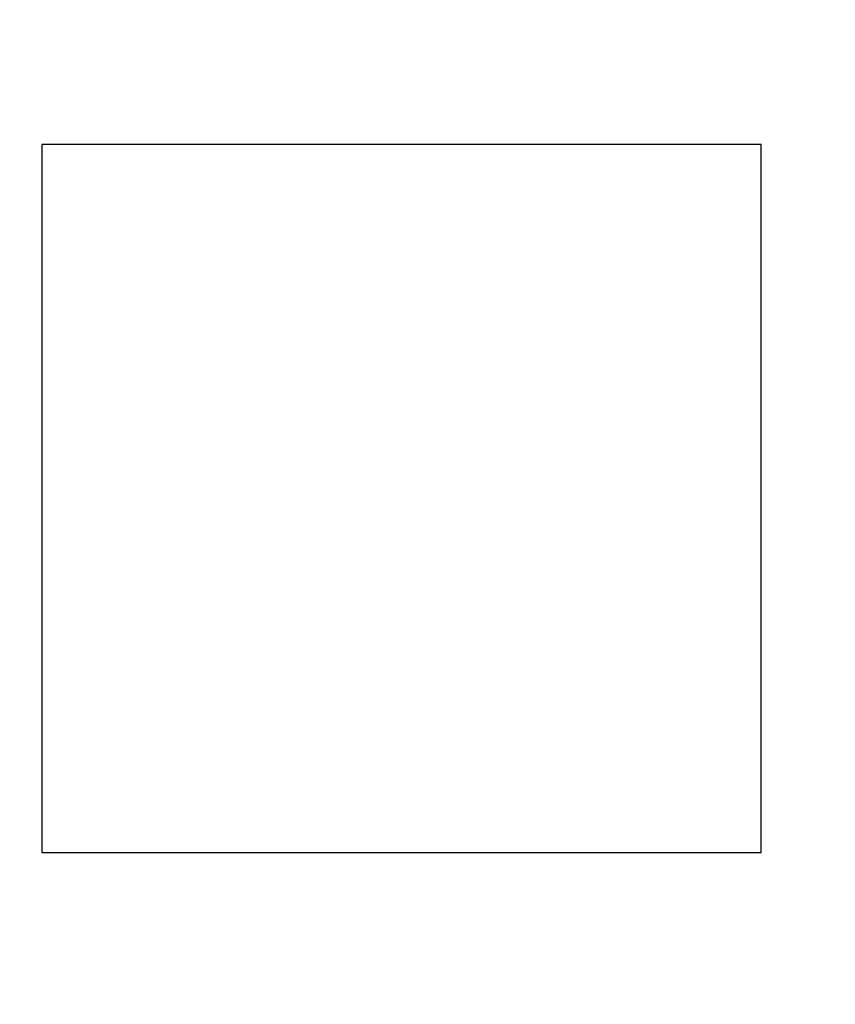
# Model space of a CAD drawing. Header units: inches. Extents: x -39 to 106, y -45 to 75.
# Tile 28 of 222: x -1.69 to 1.88, y -15.15 to -10.83. Entities that reach past the tile are written whole.
import ezdxf

# ---------------------------------------------------------------- set-up
doc = ezdxf.new("R2010")
doc.units = ezdxf.units.IN
doc.header["$LTSCALE"] = 1.21
doc.header["$MEASUREMENT"] = 0
doc.header["$PDMODE"] = 3
doc.header["$PDSIZE"] = 0.3125
doc.layers.get('0').update_dxf_attribs({"linetype": 'CONTINUOUS'})
doc.layers.get('Defpoints').update_dxf_attribs({"linetype": 'CONTINUOUS'})
doc.layers.add('DIM', color=3, linetype='CONTINUOUS')
doc.styles.get("Standard").update_dxf_attribs({"font": 'txt', "width": 0.8})
doc.dimstyles.get("Standard").update_dxf_attribs({"dimtxt": 0.15625, "dimasz": 0.1875, "dimexe": 0.125, "dimexo": 0.0625, "dimgap": 0.09, "dimtad": 0, "dimtih": 1, "dimtoh": 1, "dimzin": 4, "dimdsep": 46, "dimtxsty": 'STANDARD', "dimblk": '_FILLED', "dimblk1": '_FILLED', "dimblk2": '_FILLED', "dimcen": 0.09, "dimazin": 1, "dimtp": 0.01, "dimtm": 0.01, "dimtfac": 1, "dimtofl": 0, "dimtmove": 0, "dimatfit": 3, "dimldrblk": '_FILLED', "dimfxl": 1, "dimtolj": 1, "dimtzin": 4, "dimarcsym": 0})

# ---------------------------------------------------------------- blocks, each defined once
blk = doc.blocks.new('_FILLED')
at = {"color": 0, "linetype": 'ByBlock'}
blk.add_solid([(0, 0), (-1, 0.1667), (-1, -0.1667)], dxfattribs=at)
blk = doc.blocks.new('*D5')
at = {"layer": 'Defpoints', "color": 0}
for p in [(-37.3691, 66.4698), (1.8781, 66.4698), (-13.6719, -30.5315)]:
    blk.add_point(p, dxfattribs=at)
at = {"layer": 'DIM', "color": 0, "lineweight": -2}
for p, q in [((1.8156, 66.4698), (-37.4941, 66.4698)), ((-37.3691, 64.4698), (-37.3691, 20.9925)), ((-37.3691, -28.5315), (-37.3691, 14.9458)), ((-13.7344, -30.5315), (-37.4941, -30.5315))]:
    blk.add_line(p, q, dxfattribs=at)
at = {"layer": 'DIM', "color": 0, "lineweight": -2, "xscale": 2, "yscale": 2, "zscale": 2}
for p, rotation in [((-37.3691, 66.4698), 90), ((-37.3691, -30.5315), 270)]:
    blk.add_blockref('_FILLED', p, dxfattribs=dict(at, rotation=rotation))
at = {"layer": 'DIM', "color": 0, "insert": (-37.3691, 17.9691), "char_height": 2, "attachment_point": 5, "rotation": 90}
blk.add_mtext('\\A1;97.00', dxfattribs=at)

msp = doc.modelspace()

# ---------------------------------------------------------------- linework, layer by layer
at = {"color": 7, "linetype": 'Continuous'}
for p, q in [((1.5531, -11.3815), (-1.5969, -11.3815)), ((-1.5969, -11.3815), (-1.5969, -14.4815)), ((1.5531, -14.4815), (1.5531, -11.3815)), ((-1.5969, -14.4815), (1.5531, -14.4815))]:
    msp.add_line(p, q, dxfattribs=at)

# ---------------------------------------------------------------- dimensions: what is measured, and where the dimension line sits
at = {"layer": 'DIM'}
dim = msp.add_linear_dim(base=(-37.3691, 66.4698), p1=(-13.6719, -30.5315), p2=(1.8781, 66.4698), angle=90, dimstyle='STANDARD', override={"dimtxt": 2, "dimasz": 2, "dimtih": 0, "dimtoh": 0, "dimzin": 0, "dimcen": 0.198, "dimadec": 0, "dimazin": 0, "dimtp": 0, "dimtm": 0, "dimtdec": 4, "dimtzin": 0}, dxfattribs=at)
dim.commit()
dim.dimension.update_dxf_attribs({"geometry": '*D5', "text_midpoint": (-37.3691, 17.9691)})

doc.saveas('drawing.dxf')
